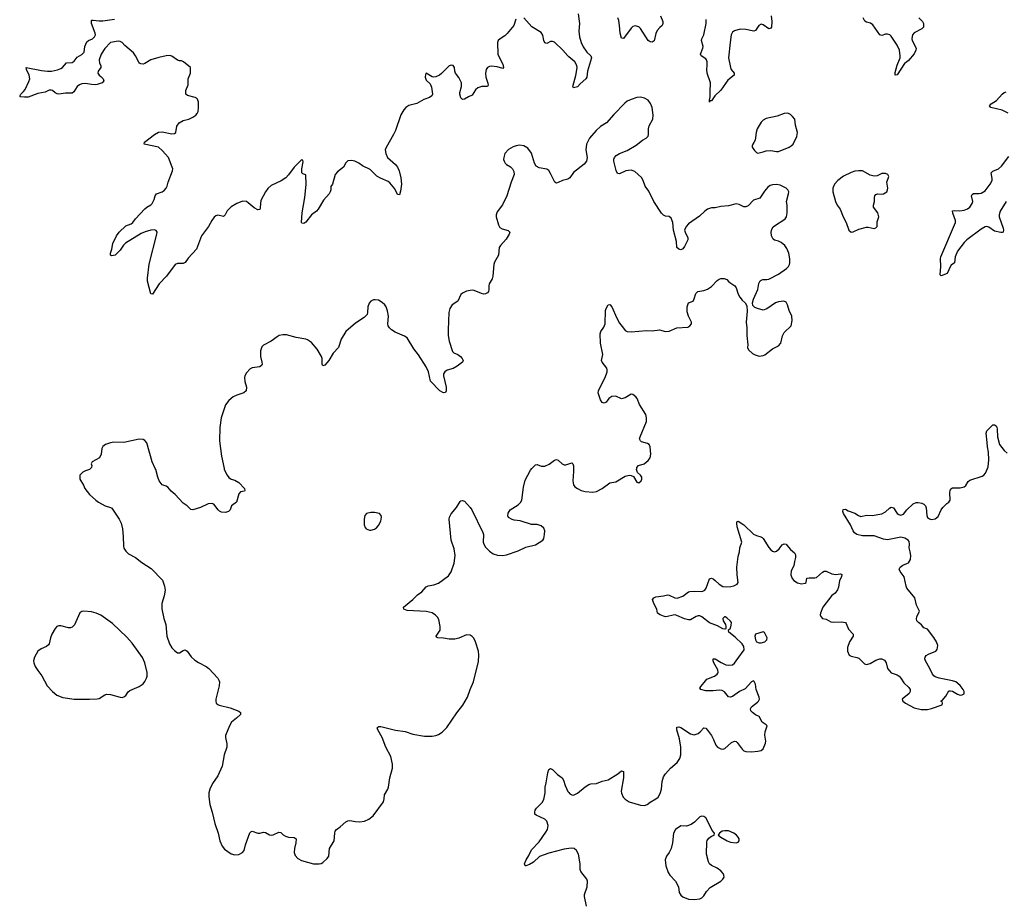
# Model space of a CAD drawing. Header units: inches. Extents: x 1835039 to 2027607, y 642849 to 774141.
# Tile 100 of 113: x 1974261 to 1984551, y 735478 to 744689. Entities that reach past the tile are written whole.
import ezdxf

# ---------------------------------------------------------------- set-up
doc = ezdxf.new("R2010")
doc.units = ezdxf.units.IN
doc.header["$MEASUREMENT"] = 0
for name, color, linetype in [('B9773', 7, 'Continuous'), ('B9774', 7, 'Continuous'), ('B9783', 7, 'Continuous'), ('B9784', 7, 'Continuous')]:
    doc.layers.add(name, color=color, linetype=linetype)

msp = doc.modelspace()

# ---------------------------------------------------------------- linework, layer by layer
at = {"layer": 'B9773', "color": 6}
for points, elevation in [([(1975001, 740000), (1974991, 739990), (1974950, 739977), (1974919, 739961), (1974888, 739930), (1974888, 739890), (1974926, 739826), (1974942, 739790), (1974990, 739730), (1975056, 739670), (1975084, 739650), (1975155, 739610), (1975210, 739593), (1975224, 739584), (1975301, 739470), (1975320, 739430), (1975334, 739370), (1975343, 739290), (1975344, 739190), (1975349, 739169), (1975370, 739135), (1975397, 739110), (1975470, 739070), (1975538, 739018), (1975634, 738954), (1975752, 738832), (1975775, 738770), (1975780, 738730), (1975770, 738670), (1975746, 738590), (1975746, 738534), (1975768, 738432), (1975788, 738370), (1975798, 738250), (1975828, 738168), (1975850, 738128), (1975877, 738097), (1975910, 738074), (1975930, 738074), (1975970, 738100), (1975990, 738104), (1975999, 738099), (1976011, 738091), (1976053, 738033), (1976090, 737999), (1976130, 737972), (1976210, 737933), (1976238, 737910), (1976330, 737810), (1976342, 737790), (1976348, 737770), (1976344, 737730), (1976309, 737590), (1976309, 737570), (1976315, 737550), (1976330, 737534), (1976346, 737526), (1976461, 737501), (1976550, 737464), (1976570, 737450), (1976569, 737430), (1976527, 737390), (1976473, 737350), (1976452, 737310), (1976413, 737210), (1976410, 737190), (1976425, 737125), (1976427, 737090), (1976398, 737010), (1976378, 736890), (1976330, 736790), (1976276, 736710), (1976249, 736650), (1976238, 736610), (1976236, 736570), (1976248, 736490), (1976272, 736410), (1976299, 736290), (1976335, 736190), (1976351, 736110), (1976375, 736055), (1976402, 736022), (1976470, 735975), (1976510, 735964), (1976550, 735967), (1976590, 735987), (1976605, 736010), (1976621, 736070), (1976667, 736193), (1976677, 736203), (1976690, 736210), (1976750, 736192), (1976770, 736191), (1976810, 736200), (1976830, 736197), (1976870, 736174), (1976890, 736169), (1976910, 736172), (1976970, 736202), (1976990, 736196), (1977013, 736173), (1977038, 736158), (1977070, 736150), (1977130, 736144), (1977150, 736130), (1977148, 736090), (1977132, 736030), (1977128, 735990), (1977138, 735958), (1977166, 735926), (1977206, 735906), (1977330, 735871), (1977390, 735869), (1977410, 735873), (1977430, 735883), (1977475, 735925), (1977490, 735950), (1977499, 736030), (1977547, 736110), (1977554, 736190), (1977558, 736210), (1977570, 736230), (1977610, 736255), (1977670, 736310), (1977690, 736320), (1977710, 736322), (1977770, 736311), (1977811, 736309), (1977863, 736317), (1977910, 736336), (1977956, 736370), (1978062, 736518), (1978070, 736550), (1978073, 736590), (1978109, 736650), (1978115, 736670), (1978129, 736770), (1978157, 736870), (1978158, 736910), (1978140, 736990), (1978086, 737090), (1978049, 737190), (1978003, 737270), (1977998, 737290), (1978003, 737297), (1978015, 737305), (1978034, 737306), (1978190, 737268), (1978290, 737252), (1978370, 737225), (1978490, 737204), (1978570, 737203), (1978610, 737210), (1978639, 737221), (1978676, 737244), (1978725, 737295), (1978830, 737447), (1978893, 737527), (1978940, 737610), (1978968, 737690), (1979004, 737770), (1979056, 737984), (1979060, 738050), (1979056, 738090), (1979023, 738190), (1979006, 738226), (1978990, 738246), (1978970, 738258), (1978930, 738261), (1978850, 738228), (1978810, 738218), (1978750, 738217), (1978690, 738228), (1978630, 738231), (1978618, 738238), (1978613, 738250), (1978654, 738310), (1978656, 738350), (1978642, 738422), (1978627, 738447), (1978607, 738467), (1978571, 738491), (1978510, 738507), (1978310, 738518), (1978276, 738530), (1978271, 738550), (1978370, 738632), (1978419, 738681), (1978464, 738710), (1978510, 738765), (1978530, 738773), (1978590, 738783), (1978637, 738803), (1978741, 738879), (1978770, 738919), (1978801, 739010), (1978811, 739090), (1978800, 739160), (1978769, 739250), (1978748, 739472), (1978752, 739490), (1978770, 739527), (1978826, 739594), (1978864, 739656), (1978870, 739662), (1978890, 739666), (1978910, 739658), (1978970, 739594), (1978987, 739570), (1979101, 739330), (1979107, 739310), (1979105, 739230), (1979110, 739210), (1979130, 739177), (1979170, 739137), (1979210, 739107), (1979253, 739093), (1979310, 739090), (1979350, 739097), (1979470, 739140), (1979550, 739179), (1979650, 739201), (1979728, 739250), (1979737, 739270), (1979746, 739310), (1979748, 739350), (1979737, 739377), (1979710, 739402), (1979670, 739415), (1979610, 739415), (1979490, 739455), (1979430, 739459), (1979406, 739466), (1979369, 739489), (1979364, 739504), (1979367, 739533), (1979387, 739570), (1979470, 739622), (1979494, 739646), (1979510, 739670), (1979526, 739806), (1979542, 739878), (1979598, 739982), (1979614, 740000)], 500), ([(1976397, 740000), (1976399, 739990), (1976428, 739930), (1976445, 739905), (1976470, 739890), (1976510, 739879), (1976550, 739853), (1976610, 739790), (1976615, 739770), (1976610, 739765), (1976570, 739755), (1976550, 739736), (1976526, 739650), (1976475, 739610), (1976461, 739570), (1976443, 739550), (1976410, 739541), (1976370, 739543), (1976350, 739554), (1976334, 739570), (1976290, 739626), (1976270, 739634), (1976229, 739631), (1976150, 739591), (1976070, 739568), (1976050, 739572), (1976010, 739610), (1975970, 739638), (1975885, 739730), (1975843, 739763), (1975810, 739805), (1975790, 739817), (1975750, 739830), (1975720, 739870), (1975703, 739910), (1975682, 739990), (1975677, 740000)], 500), ([(1980000, 736031), (1979950, 736024), (1979790, 735983), (1979693, 735947), (1979630, 735889), (1979590, 735862), (1979550, 735848), (1979542, 735850), (1979539, 735859), (1979538, 735870), (1979553, 735910), (1979582, 735958), (1979610, 736017), (1979690, 736100), (1979761, 736199), (1979778, 736230), (1979783, 736270), (1979770, 736316), (1979750, 736337), (1979658, 736378), (1979646, 736390), (1979646, 736410), (1979649, 736430), (1979661, 736450), (1979720, 736510), (1979737, 736543), (1979753, 736610), (1979751, 736670), (1979764, 736716), (1979779, 736821), (1979790, 736856), (1979810, 736867), (1979830, 736856), (1979882, 736802), (1979930, 736768), (1979945, 736745), (1979960, 736690), (1979990, 736627), (1980000, 736614)], 400)]:
    msp.add_lwpolyline(points, dxfattribs=dict(at, elevation=elevation))
for points, elevation in [([(1977930, 739542), (1977884, 739530), (1977868, 739510), (1977860, 739470), (1977861, 739410), (1977870, 739382), (1977882, 739370), (1977917, 739357), (1977930, 739356), (1977970, 739368), (1977990, 739381), (1978010, 739404), (1978036, 739450), (1978043, 739490), (1978040, 739510), (1978021, 739530), (1977970, 739540)], 600), ([(1974930, 738510), (1974910, 738505), (1974889, 738491), (1974832, 738368), (1974810, 738342), (1974790, 738335), (1974770, 738337), (1974690, 738357), (1974670, 738358), (1974650, 738350), (1974630, 738327), (1974597, 738270), (1974581, 738230), (1974569, 738170), (1974561, 738159), (1974541, 738139), (1974484, 738116), (1974450, 738091), (1974414, 738030), (1974404, 737990), (1974408, 737970), (1974424, 737930), (1974449, 737889), (1974493, 737833), (1974549, 737730), (1974603, 737670), (1974650, 737632), (1974710, 737607), (1974830, 737590), (1974990, 737589), (1975070, 737592), (1975090, 737597), (1975150, 737636), (1975170, 737642), (1975210, 737639), (1975310, 737611), (1975330, 737609), (1975350, 737614), (1975370, 737630), (1975394, 737666), (1975410, 737681), (1975510, 737722), (1975550, 737750), (1975570, 737776), (1975587, 737810), (1975592, 737830), (1975592, 737870), (1975567, 737970), (1975545, 738025), (1975437, 738177), (1975379, 738239), (1975230, 738381), (1975110, 738468), (1975060, 738490), (1975010, 738503)], 500)]:
    msp.add_lwpolyline(points, close=True, dxfattribs=dict(at, elevation=elevation))
at = {"layer": 'B9774', "color": 6}
for points, elevation in [([(1979447, 744693), (1979426, 744630), (1979356, 744544), (1979330, 744519), (1979282, 744490), (1979260, 744470), (1979255, 744450), (1979257, 744330), (1979274, 744290), (1979310, 744225), (1979317, 744190), (1979310, 744179), (1979250, 744197), (1979190, 744204), (1979170, 744201), (1979150, 744190), (1979137, 744170), (1979128, 744130), (1979133, 744090), (1979155, 744025), (1979156, 744004), (1979149, 743991), (1979090, 743991), (1979050, 743978), (1979024, 743956), (1978990, 743899), (1978950, 743884), (1978910, 743858), (1978890, 743854), (1978870, 743871), (1978860, 743910), (1978861, 743930), (1978879, 743990), (1978877, 744030), (1978850, 744084), (1978815, 744130), (1978808, 744150), (1978806, 744190), (1978791, 744211), (1978770, 744215), (1978750, 744208), (1978670, 744127), (1978649, 744110), (1978610, 744091), (1978587, 744087), (1978571, 744091), (1978510, 744129), (1978502, 744118), (1978498, 744090), (1978510, 744056), (1978550, 744019), (1978564, 743984), (1978575, 743910), (1978568, 743892), (1978545, 743875), (1978485, 743855), (1978410, 743815), (1978328, 743791), (1978297, 743770), (1978274, 743746), (1978245, 743695), (1978188, 743530), (1978169, 743490), (1978090, 743354), (1978082, 743330), (1978086, 743290), (1978104, 743250), (1978190, 743175), (1978209, 743149), (1978227, 743110), (1978244, 743036), (1978251, 742970), (1978242, 742898), (1978230, 742861), (1978210, 742864), (1978182, 742922), (1978130, 742985), (1978110, 743000), (1978030, 743034), (1977994, 743054), (1977925, 743125), (1977842, 743162), (1977805, 743190), (1977765, 743210), (1977730, 743218), (1977690, 743214), (1977670, 743193), (1977645, 743150), (1977581, 743099), (1977557, 743070), (1977530, 742969), (1977514, 742946), (1977513, 742913), (1977507, 742890), (1977495, 742870), (1977436, 742804), (1977379, 742710), (1977361, 742690), (1977310, 742650), (1977250, 742575), (1977230, 742560), (1977210, 742562), (1977207, 742570), (1977213, 742670), (1977241, 742830), (1977253, 742967), (1977250, 743069), (1977220, 743080), (1977210, 743090), (1977211, 743130), (1977225, 743204), (1977219, 743219), (1977210, 743227), (1977130, 743150), (1977071, 743069), (1977042, 743038), (1976993, 743007), (1976890, 742958), (1976854, 742926), (1976830, 742890), (1976781, 742799), (1976776, 742770), (1976775, 742725), (1976770, 742705), (1976750, 742703), (1976710, 742724), (1976650, 742777), (1976630, 742788), (1976590, 742792), (1976530, 742770), (1976470, 742733), (1976430, 742693), (1976409, 742651), (1976390, 742633), (1976330, 742647), (1976310, 742640), (1976293, 742627), (1976268, 742592), (1976235, 742530), (1976162, 742430), (1976108, 742290), (1976023, 742197), (1975990, 742153), (1975970, 742143), (1975910, 742141), (1975884, 742130), (1975796, 742010), (1975720, 741930), (1975650, 741823), (1975630, 741824), (1975598, 741958), (1975595, 741990), (1975615, 742135), (1975695, 742450), (1975696, 742470), (1975687, 742487), (1975670, 742492), (1975630, 742491), (1975573, 742473), (1975530, 742454), (1975365, 742355), (1975345, 742335), (1975310, 742281), (1975257, 742230), (1975223, 742223), (1975210, 742230), (1975210, 742250), (1975224, 742290), (1975233, 742350), (1975271, 742430), (1975301, 742470), (1975370, 742536), (1975424, 742556), (1975442, 742570), (1975471, 742610), (1975570, 742714), (1975590, 742732), (1975630, 742754), (1975644, 742770), (1975667, 742810), (1975677, 742850), (1975690, 742868), (1975750, 742892), (1975770, 742906), (1975791, 742930), (1975801, 742950), (1975812, 742990), (1975859, 743110), (1975860, 743130), (1975854, 743150), (1975816, 743250), (1975750, 743323), (1975710, 743358), (1975561, 743390), (1975566, 743410), (1975670, 743491), (1975710, 743514), (1975750, 743517), (1975850, 743498), (1975880, 743500), (1975891, 743509), (1975903, 743577), (1975929, 743611), (1975970, 743637), (1976030, 743649), (1976071, 743669), (1976101, 743690), (1976117, 743710), (1976126, 743730), (1976131, 743771), (1976128, 743828), (1976119, 743859), (1976110, 743870), (1976096, 743876), (1976016, 743896), (1975998, 743910), (1975997, 743917), (1975998, 743950), (1976022, 744010), (1976022, 744070), (1976045, 744130), (1976046, 744190), (1975974, 744250), (1975950, 744260), (1975930, 744259), (1975910, 744266), (1975850, 744307), (1975830, 744314), (1975790, 744313), (1975714, 744294), (1975630, 744268), (1975570, 744231), (1975550, 744226), (1975528, 744228), (1975514, 744234), (1975505, 744245), (1975471, 744311), (1975450, 744343), (1975359, 744419), (1975331, 744450), (1975310, 744462), (1975290, 744464), (1975230, 744455), (1975209, 744450), (1975150, 744387), (1975113, 744330), (1975092, 744270), (1975094, 744234), (1975109, 744210), (1975109, 744191), (1975080, 744150), (1975078, 744130), (1975090, 744110), (1975110, 744096), (1975132, 744070), (1975140, 744050), (1975124, 744030), (1975070, 744011), (1975050, 744008), (1975010, 744011), (1974950, 744024), (1974910, 744020), (1974886, 744010), (1974860, 743990), (1974825, 743935), (1974810, 743922), (1974738, 743922), (1974670, 743911), (1974653, 743913), (1974630, 743924), (1974605, 743950), (1974590, 743954), (1974570, 743952), (1974527, 743933), (1974450, 743919), (1974350, 743881), (1974310, 743879), (1974270, 743883), (1974261, 743890), (1974271, 743910), (1974302, 743938), (1974319, 743961), (1974357, 744043), (1974365, 744070), (1974360, 744110), (1974331, 744170), (1974329, 744190), (1974490, 744159), (1974551, 744151), (1974592, 744152), (1974655, 744165), (1974690, 744178), (1974708, 744190), (1974750, 744238), (1974810, 744243), (1974830, 744256), (1974861, 744299), (1974910, 744325), (1974933, 744350), (1974941, 744410), (1974963, 744457), (1974980, 744470), (1975021, 744490), (1975044, 744510), (1975052, 744530), (1975050, 744550), (1975010, 744650), (1975010, 744679), (1975016, 744684), (1975030, 744685), (1975090, 744677), (1975130, 744678), (1975250, 744696)], 400), ([(1980000, 744302), (1979990, 744310), (1979937, 744370), (1979850, 744455), (1979830, 744462), (1979810, 744460), (1979770, 744441), (1979750, 744446), (1979740, 744470), (1979728, 744528), (1979710, 744555), (1979614, 744614), (1979530, 744707)], 400), ([(1980000, 743030), (1979990, 743024), (1979932, 743010), (1979890, 742987), (1979870, 742982), (1979852, 742992), (1979810, 743083), (1979790, 743114), (1979769, 743129), (1979690, 743142), (1979660, 743160), (1979642, 743190), (1979610, 743295), (1979570, 743347), (1979530, 743372), (1979483, 743377), (1979448, 743372), (1979418, 743362), (1979370, 743333), (1979332, 743290), (1979320, 743250), (1979318, 743230), (1979323, 743210), (1979333, 743190), (1979350, 743175), (1979390, 743151), (1979411, 743131), (1979424, 743104), (1979427, 743070), (1979396, 742990), (1979352, 742850), (1979305, 742755), (1979250, 742680), (1979240, 742650), (1979240, 742630), (1979265, 742545), (1979279, 742519), (1979303, 742503), (1979366, 742486), (1979384, 742470), (1979377, 742450), (1979344, 742396), (1979284, 742330), (1979273, 742310), (1979266, 742230), (1979224, 742156), (1979215, 742130), (1979205, 742010), (1979197, 741983), (1979168, 741930), (1979164, 741910), (1979165, 741870), (1979161, 741850), (1979150, 741834), (1979130, 741824), (1979110, 741823), (1979087, 741827), (1979010, 741860), (1978990, 741863), (1978930, 741854), (1978888, 741832), (1978870, 741817), (1978840, 741750), (1978781, 741710), (1978757, 741670), (1978747, 741630), (1978738, 741450), (1978740, 741390), (1978748, 741330), (1978784, 741224), (1978799, 741210), (1978841, 741190), (1978867, 741170), (1978886, 741150), (1978895, 741130), (1978887, 741110), (1978834, 741070), (1978790, 741046), (1978730, 741029), (1978703, 741010), (1978690, 740990), (1978689, 740970), (1978719, 740850), (1978718, 740810), (1978710, 740794), (1978690, 740790), (1978650, 740813), (1978553, 740913), (1978532, 741010), (1978510, 741063), (1978430, 741188), (1978381, 741250), (1978310, 741366), (1978284, 741384), (1978184, 741424), (1978148, 741448), (1978126, 741470), (1978113, 741490), (1978108, 741510), (1978114, 741590), (1978106, 741646), (1978090, 741689), (1978077, 741710), (1978050, 741736), (1978010, 741759), (1977976, 741764), (1977958, 741762), (1977930, 741750), (1977912, 741728), (1977900, 741690), (1977897, 741630), (1977892, 741610), (1977883, 741597), (1977862, 741578), (1977770, 741520), (1977670, 741430), (1977622, 741350), (1977594, 741266), (1977536, 741204), (1977493, 741127), (1977450, 741078), (1977430, 741071), (1977423, 741090), (1977421, 741150), (1977416, 741170), (1977370, 741247), (1977310, 741316), (1977270, 741346), (1977250, 741353), (1977150, 741368), (1977050, 741397), (1977010, 741397), (1976972, 741388), (1976950, 741375), (1976890, 741330), (1976810, 741290), (1976793, 741270), (1976779, 741230), (1976776, 741210), (1976778, 741170), (1976793, 741110), (1976795, 741090), (1976790, 741078), (1976770, 741064), (1976690, 741053), (1976670, 741042), (1976630, 741000), (1976614, 740970), (1976611, 740950), (1976615, 740910), (1976631, 740851), (1976629, 740810), (1976604, 740790), (1976530, 740767), (1976492, 740750), (1976445, 740710), (1976410, 740664), (1976365, 740530), (1976353, 740427), (1976350, 740290), (1976370, 740130), (1976397, 740000)], 500), ([(1975677, 740000), (1975646, 740070), (1975591, 740270), (1975570, 740292), (1975550, 740304), (1975510, 740306), (1975350, 740273), (1975245, 740275), (1975210, 740270), (1975157, 740250), (1975129, 740230), (1975120, 740210), (1975112, 740150), (1975095, 740110), (1975019, 740070), (1975008, 740050), (1975013, 740030), (1975010, 740010), (1975001, 740000)], 500), ([(1979614, 740000), (1979650, 740039), (1979670, 740042), (1979710, 740023), (1979750, 740024), (1979796, 740044), (1979850, 740088), (1979870, 740093), (1979890, 740086), (1979930, 740049), (1979950, 740037), (1979970, 740037), (1980000, 740049)], 500)]:
    msp.add_lwpolyline(points, dxfattribs=dict(at, elevation=elevation))
at = {"layer": 'B9783', "color": 6}
for points, elevation in [([(1980000, 736614), (1980010, 736600), (1980030, 736590), (1980050, 736589), (1980091, 736609), (1980170, 736675), (1980210, 736700), (1980230, 736707), (1980290, 736708), (1980350, 736732), (1980410, 736746), (1980511, 736809), (1980550, 736841), (1980570, 736836), (1980572, 736770), (1980548, 736630), (1980550, 736607), (1980568, 736568), (1980590, 736544), (1980630, 736519), (1980750, 736484), (1980790, 736479), (1980819, 736490), (1980850, 736514), (1980910, 736548), (1980933, 736567), (1980954, 736606), (1980968, 736650), (1980975, 736730), (1980990, 736779), (1981010, 736810), (1981061, 736870), (1981132, 736930), (1981160, 736970), (1981170, 737010), (1981171, 737089), (1981156, 737176), (1981128, 737270), (1981130, 737296), (1981150, 737300), (1981170, 737293), (1981270, 737227), (1981310, 737219), (1981350, 737231), (1981372, 737248), (1981410, 737290), (1981430, 737287), (1981450, 737267), (1981491, 737210), (1981513, 737170), (1981536, 737110), (1981555, 737090), (1981590, 737072), (1981610, 737069), (1981630, 737076), (1981701, 737139), (1981730, 737151), (1981750, 737147), (1981759, 737139), (1981810, 737067), (1981830, 737052), (1981850, 737045), (1981910, 737041), (1981974, 737046), (1982010, 737053), (1982031, 737070), (1982057, 737130), (1982059, 737150), (1982047, 737213), (1982053, 737250), (1982073, 737310), (1982062, 737322), (1982021, 737350), (1981990, 737408), (1981950, 737427), (1981919, 737450), (1981903, 737470), (1981899, 737490), (1981909, 737511), (1981970, 737558), (1981982, 737570), (1981991, 737590), (1981990, 737610), (1981958, 737690), (1981950, 737748), (1981936, 737776), (1981930, 737781), (1981910, 737772), (1981842, 737698), (1981782, 737670), (1981710, 737618), (1981690, 737610), (1981670, 737613), (1981626, 737666), (1981601, 737681), (1981570, 737685), (1981510, 737677), (1981430, 737679), (1981381, 737690), (1981370, 737710), (1981442, 737798), (1981524, 737830), (1981550, 737850), (1981557, 737863), (1981560, 737870), (1981557, 737897), (1981516, 737970), (1981510, 737990), (1981510, 738011), (1981530, 738013), (1981592, 737972), (1981642, 737950), (1981670, 737944), (1981710, 737949), (1981730, 737965), (1981750, 737990), (1981833, 738107), (1981830, 738141), (1981810, 738170), (1981739, 738239), (1981673, 738290), (1981669, 738309), (1981666, 738310), (1981689, 738331), (1981697, 738363), (1981700, 738390), (1981690, 738406), (1981650, 738441), (1981633, 738450), (1981627, 738450), (1981610, 738433), (1981612, 738410), (1981636, 738370), (1981640, 738350), (1981641, 738330), (1981637, 738323), (1981630, 738321), (1981610, 738326), (1981555, 738355), (1981470, 738387), (1981390, 738451), (1981370, 738460), (1981350, 738461), (1981330, 738454), (1981270, 738420), (1981250, 738419), (1981210, 738430), (1981130, 738466), (1981110, 738470), (1981090, 738469), (1981030, 738453), (1981010, 738452), (1980990, 738457), (1980954, 738470), (1980925, 738490), (1980919, 738530), (1980887, 738590), (1980874, 738630), (1980889, 738650), (1980910, 738661), (1980990, 738669), (1981030, 738680), (1981050, 738677), (1981109, 738649), (1981133, 738647), (1981190, 738668), (1981250, 738710), (1981265, 738715), (1981310, 738719), (1981385, 738715), (1981401, 738719), (1981420, 738730), (1981434, 738750), (1981470, 738847), (1981490, 738856), (1981510, 738848), (1981530, 738831), (1981570, 738790), (1981610, 738769), (1981650, 738763), (1981694, 738766), (1981725, 738775), (1981758, 738790), (1981770, 738810), (1981758, 738890), (1981756, 738970), (1981770, 739081), (1981783, 739130), (1981787, 739170), (1981807, 739230), (1981760, 739390), (1981755, 739430), (1981757, 739443), (1981769, 739451), (1981830, 739412), (1981930, 739315), (1981960, 739300), (1982007, 739287), (1982019, 739279), (1982030, 739269), (1982090, 739175), (1982110, 739151), (1982130, 739137), (1982150, 739129), (1982170, 739138), (1982198, 739162), (1982230, 739203), (1982250, 739213), (1982270, 739211), (1982280, 739200), (1982315, 739155), (1982359, 739119), (1982370, 739099), (1982370, 739070), (1982358, 739030), (1982350, 738984), (1982325, 738930), (1982321, 738890), (1982334, 738850), (1982353, 738830), (1982390, 738806), (1982430, 738795), (1982470, 738802), (1982479, 738810), (1982487, 738853), (1982510, 738859), (1982570, 738857), (1982590, 738862), (1982650, 738917), (1982670, 738928), (1982690, 738926), (1982750, 738898), (1982790, 738894), (1982839, 738899), (1982854, 738894), (1982850, 738870), (1982830, 738830), (1982819, 738761), (1982808, 738732), (1982782, 738698), (1982750, 738672), (1982655, 738550), (1982629, 738490), (1982627, 738470), (1982634, 738454), (1982650, 738433), (1982690, 738426), (1982739, 738399), (1982770, 738395), (1982850, 738399), (1982890, 738390), (1982900, 738380), (1982922, 738322), (1982973, 738270), (1982973, 738250), (1982932, 738190), (1982911, 738130), (1982912, 738090), (1982930, 738049), (1982950, 738038), (1983010, 738026), (1983030, 738017), (1983046, 738006), (1983090, 737958), (1983110, 737952), (1983150, 737962), (1983210, 737997), (1983250, 738011), (1983272, 738012), (1983298, 737998), (1983315, 737970), (1983332, 737912), (1983350, 737885), (1983370, 737867), (1983430, 737844), (1983451, 737831), (1983471, 737810), (1983500, 737760), (1983553, 737713), (1983568, 737690), (1983568, 737670), (1983557, 737650), (1983483, 737590), (1983490, 737570), (1983518, 737550), (1983610, 737500), (1983683, 737483), (1983750, 737484), (1983790, 737492), (1983901, 737530), (1983906, 737550), (1983901, 737561), (1983889, 737570), (1983902, 737578), (1983939, 737621), (1983970, 737679), (1983990, 737679), (1984010, 737673), (1984061, 737641), (1984090, 737631), (1984110, 737634), (1984130, 737647), (1984133, 737670), (1984122, 737690), (1984090, 737732), (1984046, 737770), (1984010, 737782), (1983870, 737808), (1983830, 737823), (1983815, 737835), (1983802, 737850), (1983773, 737910), (1983726, 737990), (1983720, 738010), (1983725, 738030), (1983735, 738045), (1983758, 738062), (1983834, 738090), (1983851, 738110), (1983855, 738150), (1983842, 738190), (1983816, 738236), (1983750, 738321), (1983710, 738334), (1983687, 738367), (1983653, 738390), (1983637, 738410), (1983633, 738430), (1983636, 738450), (1983666, 738510), (1983633, 738573), (1983615, 738650), (1983534, 738750), (1983526, 738770), (1983506, 738870), (1983463, 738923), (1983453, 738950), (1983462, 738970), (1983489, 738990), (1983534, 739006), (1983550, 739016), (1983570, 739050), (1983574, 739090), (1983569, 739130), (1983557, 739170), (1983561, 739210), (1983556, 739236), (1983546, 739250), (1983510, 739272), (1983470, 739283), (1983330, 739256), (1983290, 739263), (1983190, 739297), (1983070, 739295), (1983010, 739312), (1982987, 739327), (1982970, 739350), (1982942, 739410), (1982872, 739530), (1982864, 739550), (1982868, 739572), (1982890, 739574), (1982918, 739558), (1982990, 739533), (1983028, 739508), (1983050, 739500), (1983110, 739512), (1983170, 739510), (1983270, 739525), (1983310, 739547), (1983350, 739585), (1983370, 739597), (1983392, 739590), (1983431, 739531), (1983450, 739518), (1983470, 739513), (1983497, 739523), (1983533, 739570), (1983598, 739630), (1983630, 739646), (1983650, 739646), (1983690, 739637), (1983710, 739627), (1983727, 739610), (1983735, 739590), (1983742, 739510), (1983750, 739488), (1983770, 739474), (1983790, 739468), (1983830, 739475), (1983861, 739499), (1983893, 739570), (1983908, 739592), (1983950, 739636), (1983970, 739650), (1983984, 739670), (1983983, 739750), (1983985, 739770), (1983993, 739787), (1984010, 739797), (1984090, 739799), (1984130, 739808), (1984150, 739824), (1984175, 739865), (1984190, 739879), (1984320, 739920), (1984336, 739930), (1984353, 739950), (1984374, 740000)], 400), ([(1980047, 740000), (1980048, 739970), (1980040, 739870), (1980048, 739830), (1980063, 739810), (1980092, 739790), (1980130, 739770), (1980170, 739759), (1980250, 739754), (1980290, 739761), (1980350, 739791), (1980430, 739849), (1980490, 739862), (1980590, 739919), (1980630, 739931), (1980650, 739928), (1980675, 739915), (1980710, 739858), (1980730, 739850), (1980755, 739870), (1980764, 739890), (1980763, 739910), (1980750, 739930), (1980719, 739959), (1980708, 739988), (1980709, 740000)], 500), ([(1980186, 735426), (1980162, 735530), (1980162, 735550), (1980191, 735631), (1980195, 735690), (1980188, 735710), (1980125, 735790), (1980119, 735810), (1980120, 735870), (1980100, 735970), (1980080, 736010), (1980054, 736030), (1980030, 736035), (1980000, 736031)], 400)]:
    msp.add_lwpolyline(points, dxfattribs=dict(at, elevation=elevation))
at = {"layer": 'B9783', "color": 6, "elevation": 400}
for points in [[(1982030, 738295), (1981950, 738270), (1981945, 738250), (1981950, 738210), (1981962, 738190), (1981990, 738178), (1982010, 738179), (1982050, 738189), (1982071, 738209), (1982074, 738230), (1982046, 738286)], [(1981390, 736367), (1981370, 736361), (1981315, 736305), (1981280, 736280), (1981230, 736263), (1981170, 736266), (1981113, 736227), (1981093, 736190), (1981085, 736090), (1981070, 736030), (1981050, 735990), (1981021, 735950), (1981008, 735910), (1981015, 735850), (1981039, 735779), (1981057, 735750), (1981115, 735690), (1981146, 735630), (1981152, 735570), (1981170, 735542), (1981190, 735524), (1981250, 735501), (1981310, 735497), (1981370, 735503), (1981390, 735514), (1981410, 735534), (1981440, 735580), (1981476, 735624), (1981588, 735690), (1981611, 735710), (1981622, 735730), (1981621, 735750), (1981612, 735770), (1981590, 735796), (1981550, 735824), (1981491, 735851), (1981471, 735870), (1981461, 735890), (1981440, 735970), (1981442, 736098), (1981446, 736114), (1981462, 736138), (1981490, 736159), (1981518, 736170), (1981522, 736190), (1981497, 736217), (1981450, 736319), (1981430, 736349), (1981410, 736364)], [(1981630, 736216), (1981603, 736210), (1981576, 736190), (1981562, 736170), (1981587, 736147), (1981656, 736110), (1981690, 736097), (1981749, 736091), (1981770, 736097), (1981781, 736110), (1981780, 736130), (1981770, 736150), (1981751, 736170), (1981724, 736190), (1981670, 736215)]]:
    msp.add_lwpolyline(points, close=True, dxfattribs=at)
at = {"layer": 'B9784', "color": 6}
for points, elevation in [([(1980097, 744750), (1980111, 744651), (1980106, 744570), (1980113, 744510), (1980129, 744450), (1980150, 744404), (1980188, 744350), (1980231, 744311), (1980237, 744290), (1980195, 744150), (1980188, 744090), (1980179, 744070), (1980120, 744020), (1980090, 743987), (1980050, 743978), (1980041, 743990), (1980074, 744106), (1980087, 744187), (1980084, 744210), (1980062, 744250), (1980000, 744302)], 400), ([(1980959, 744730), (1980982, 744670), (1980984, 744650), (1980975, 744630), (1980950, 744609), (1980924, 744576), (1980910, 744545), (1980892, 744468), (1980870, 744455), (1980850, 744458), (1980828, 744470), (1980750, 744598), (1980730, 744615), (1980694, 744626), (1980670, 744618), (1980650, 744599), (1980570, 744494), (1980550, 744495), (1980536, 744550), (1980531, 744630), (1980522, 744682), (1980511, 744710)], 400), ([(1982115, 744730), (1982121, 744670), (1982117, 744610), (1982110, 744599), (1982090, 744595), (1982030, 744636), (1982010, 744642), (1981984, 744630), (1981950, 744577), (1981932, 744568), (1981850, 744586), (1981790, 744590), (1981730, 744574), (1981710, 744560), (1981698, 744530), (1981685, 744450), (1981670, 744290), (1981688, 744190), (1981697, 744170), (1981728, 744130), (1981729, 744110), (1981662, 744058), (1981590, 743952), (1981525, 743895), (1981490, 743843), (1981481, 743841), (1981474, 743846), (1981470, 743829), (1981470, 743850), (1981477, 743883), (1981477, 743957), (1981482, 744010), (1981480, 744030), (1981445, 744130), (1981442, 744170), (1981447, 744210), (1981445, 744250), (1981439, 744270), (1981430, 744281), (1981382, 744310), (1981375, 744330), (1981400, 744390), (1981403, 744410), (1981385, 744470), (1981390, 744490), (1981410, 744530), (1981436, 744650), (1981434, 744690)], 400), ([(1983659, 744710), (1983695, 744670), (1983705, 744650), (1983708, 744630), (1983705, 744610), (1983690, 744593), (1983610, 744551), (1983593, 744530), (1983587, 744513), (1983584, 744490), (1983587, 744470), (1983630, 744390), (1983628, 744370), (1983610, 744334), (1983550, 744264), (1983530, 744244), (1983509, 744231), (1983430, 744114), (1983410, 744109), (1983410, 744139), (1983430, 744213), (1983462, 744290), (1983464, 744310), (1983455, 744370), (1983430, 744423), (1983370, 744516), (1983355, 744530), (1983330, 744539), (1983310, 744539), (1983270, 744525), (1983250, 744532), (1983177, 744637), (1983152, 744652), (1983110, 744663), (1983094, 744674), (1983075, 744710)], 400), ([(1984593, 743713), (1984530, 743745), (1984412, 743770), (1984395, 743790), (1984415, 743810), (1984470, 743844), (1984528, 743912), (1984550, 743929), (1984570, 743937)], 400), ([(1980709, 740000), (1980710, 740010), (1980729, 740031), (1980787, 740050), (1980830, 740082), (1980849, 740110), (1980857, 740150), (1980850, 740225), (1980840, 740250), (1980822, 740262), (1980760, 740280), (1980748, 740290), (1980740, 740310), (1980744, 740330), (1980810, 740490), (1980813, 740530), (1980803, 740563), (1980739, 740670), (1980715, 740730), (1980699, 740750), (1980670, 740772), (1980650, 740775), (1980590, 740739), (1980550, 740729), (1980490, 740756), (1980450, 740751), (1980419, 740730), (1980390, 740693), (1980370, 740682), (1980350, 740690), (1980330, 740716), (1980308, 740790), (1980311, 740810), (1980348, 740892), (1980381, 740950), (1980400, 741010), (1980402, 741030), (1980398, 741050), (1980350, 741110), (1980342, 741130), (1980356, 741190), (1980331, 741310), (1980328, 741408), (1980333, 741430), (1980364, 741476), (1980378, 741510), (1980384, 741650), (1980390, 741673), (1980410, 741709), (1980430, 741712), (1980450, 741690), (1980502, 741570), (1980530, 741519), (1980570, 741465), (1980590, 741443), (1980610, 741431), (1980650, 741427), (1980810, 741442), (1980870, 741437), (1980949, 741449), (1981010, 741431), (1981050, 741434), (1981130, 741469), (1981242, 741478), (1981265, 741490), (1981281, 741510), (1981282, 741530), (1981250, 741592), (1981238, 741638), (1981236, 741690), (1981249, 741731), (1981298, 741750), (1981309, 741771), (1981326, 741830), (1981347, 741850), (1981410, 741859), (1981450, 741875), (1981490, 741902), (1981550, 741966), (1981570, 741978), (1981590, 741984), (1981624, 741984), (1981650, 741974), (1981672, 741950), (1981736, 741910), (1981748, 741888), (1981770, 741822), (1981786, 741790), (1981810, 741759), (1981842, 741730), (1981859, 741699), (1981865, 741645), (1981852, 741530), (1981860, 741470), (1981860, 741390), (1981869, 741291), (1981866, 741266), (1981879, 741239), (1981921, 741201), (1981947, 741187), (1981990, 741174), (1982030, 741179), (1982050, 741188), (1982130, 741250), (1982190, 741283), (1982215, 741310), (1982234, 741386), (1982250, 741422), (1982322, 741490), (1982334, 741546), (1982329, 741590), (1982301, 741650), (1982287, 741710), (1982270, 741738), (1982248, 741748), (1982190, 741743), (1982160, 741730), (1982070, 741667), (1982030, 741656), (1981970, 741670), (1981943, 741683), (1981924, 741704), (1981921, 741730), (1981930, 741770), (1981976, 741870), (1981986, 741934), (1981999, 741961), (1982010, 741969), (1982027, 741973), (1982070, 741974), (1982090, 741979), (1982190, 742030), (1982276, 742090), (1982295, 742110), (1982305, 742130), (1982310, 742150), (1982311, 742191), (1982298, 742250), (1982280, 742300), (1982256, 742330), (1982220, 742360), (1982190, 742375), (1982150, 742385), (1982137, 742397), (1982119, 742430), (1982114, 742470), (1982120, 742500), (1982135, 742525), (1982169, 742551), (1982236, 742590), (1982261, 742610), (1982275, 742630), (1982282, 742670), (1982281, 742750), (1982274, 742790), (1982297, 742870), (1982298, 742890), (1982290, 742910), (1982270, 742930), (1982210, 742959), (1982170, 742968), (1982130, 742965), (1982103, 742957), (1982080, 742940), (1982044, 742896), (1981996, 742824), (1981930, 742802), (1981874, 742746), (1981850, 742733), (1981830, 742734), (1981780, 742760), (1981750, 742766), (1981670, 742745), (1981590, 742737), (1981530, 742722), (1981490, 742722), (1981450, 742709), (1981423, 742690), (1981364, 742636), (1981250, 742556), (1981225, 742530), (1981210, 742490), (1981214, 742470), (1981243, 742410), (1981243, 742390), (1981210, 742321), (1981190, 742295), (1981170, 742285), (1981150, 742290), (1981130, 742310), (1981125, 742370), (1981093, 742490), (1981086, 742570), (1981070, 742616), (1981050, 742633), (1981010, 742638), (1980990, 742647), (1980970, 742669), (1980889, 742789), (1980837, 742897), (1980798, 742950), (1980778, 743010), (1980761, 743041), (1980690, 743104), (1980650, 743118), (1980594, 743110), (1980530, 743077), (1980510, 743082), (1980493, 743113), (1980470, 743210), (1980470, 743233), (1980478, 743250), (1980496, 743270), (1980530, 743291), (1980610, 743321), (1980703, 743377), (1980769, 743431), (1980807, 743453), (1980828, 743472), (1980833, 743490), (1980832, 743550), (1980841, 743579), (1980878, 743650), (1980882, 743690), (1980871, 743771), (1980854, 743814), (1980828, 743848), (1980790, 743870), (1980750, 743878), (1980710, 743876), (1980650, 743857), (1980610, 743838), (1980584, 743816), (1980470, 743698), (1980394, 743610), (1980330, 743573), (1980284, 743530), (1980215, 743450), (1980184, 743390), (1980176, 743330), (1980191, 743250), (1980183, 743210), (1980160, 743180), (1980048, 743092), (1980010, 743037), (1980000, 743030)], 500), ([(1984571, 742790), (1984509, 742690), (1984496, 742650), (1984498, 742630), (1984540, 742510), (1984544, 742490), (1984539, 742470), (1984530, 742465), (1984515, 742465), (1984450, 742478), (1984390, 742521), (1984370, 742529), (1984350, 742525), (1984310, 742501), (1984161, 742390), (1984130, 742360), (1984061, 742270), (1984038, 742210), (1984030, 742150), (1983997, 742123), (1983981, 742099), (1983960, 742050), (1983950, 742037), (1983936, 742030), (1983890, 742013), (1983882, 742022), (1983888, 742110), (1983883, 742190), (1983887, 742210), (1984041, 742570), (1984040, 742590), (1984014, 742666), (1984009, 742691), (1984030, 742697), (1984087, 742693), (1984130, 742699), (1984168, 742712), (1984190, 742730), (1984217, 742770), (1984221, 742790), (1984210, 742850), (1984216, 742864), (1984230, 742872), (1984290, 742872), (1984310, 742876), (1984350, 742901), (1984403, 742970), (1984424, 743010), (1984425, 743030), (1984415, 743090), (1984432, 743108), (1984490, 743130), (1984522, 743158), (1984600, 743260)], 400), ([(1984374, 740000), (1984382, 740018), (1984391, 740089), (1984386, 740170), (1984375, 740225), (1984373, 740273), (1984360, 740370), (1984367, 740393), (1984430, 740456), (1984450, 740458), (1984466, 740446), (1984472, 740432), (1984478, 740410), (1984479, 740330), (1984502, 740250), (1984550, 740188), (1984580, 740160)], 400), ([(1980000, 740049), (1980030, 740060), (1980042, 740050), (1980047, 740027), (1980047, 740000)], 500)]:
    msp.add_lwpolyline(points, dxfattribs=dict(at, elevation=elevation))
at = {"layer": 'B9784', "color": 6, "elevation": 500}
for points in [[(1982290, 743712), (1982250, 743710), (1982178, 743682), (1982064, 743656), (1982030, 743638), (1982010, 743618), (1981969, 743550), (1981958, 743510), (1981949, 743431), (1981935, 743405), (1981922, 743390), (1981915, 743370), (1981917, 743357), (1981941, 743321), (1981961, 743301), (1981976, 743296), (1982030, 743307), (1982062, 743318), (1982110, 743322), (1982170, 743312), (1982190, 743313), (1982302, 743358), (1982325, 743370), (1982346, 743390), (1982382, 743470), (1982390, 743510), (1982368, 743588), (1982361, 743650), (1982339, 743679), (1982318, 743698)], [(1983030, 743111), (1982990, 743106), (1982950, 743094), (1982870, 743056), (1982811, 743010), (1982775, 742970), (1982760, 742930), (1982759, 742890), (1982787, 742790), (1982805, 742750), (1982834, 742710), (1982866, 742630), (1982899, 742570), (1982926, 742490), (1982950, 742469), (1982970, 742473), (1983030, 742501), (1983110, 742520), (1983130, 742521), (1983190, 742508), (1983210, 742516), (1983222, 742530), (1983224, 742576), (1983241, 742630), (1983230, 742672), (1983184, 742730), (1983184, 742750), (1983195, 742790), (1983193, 742830), (1983198, 742850), (1983210, 742863), (1983230, 742868), (1983270, 742865), (1983290, 742868), (1983322, 742890), (1983332, 742910), (1983333, 742930), (1983324, 742990), (1983346, 743050), (1983333, 743073), (1983310, 743081), (1983270, 743081), (1983223, 743057), (1983190, 743054), (1983150, 743064), (1983070, 743109)]]:
    msp.add_lwpolyline(points, close=True, dxfattribs=at)

doc.saveas('drawing.dxf')
